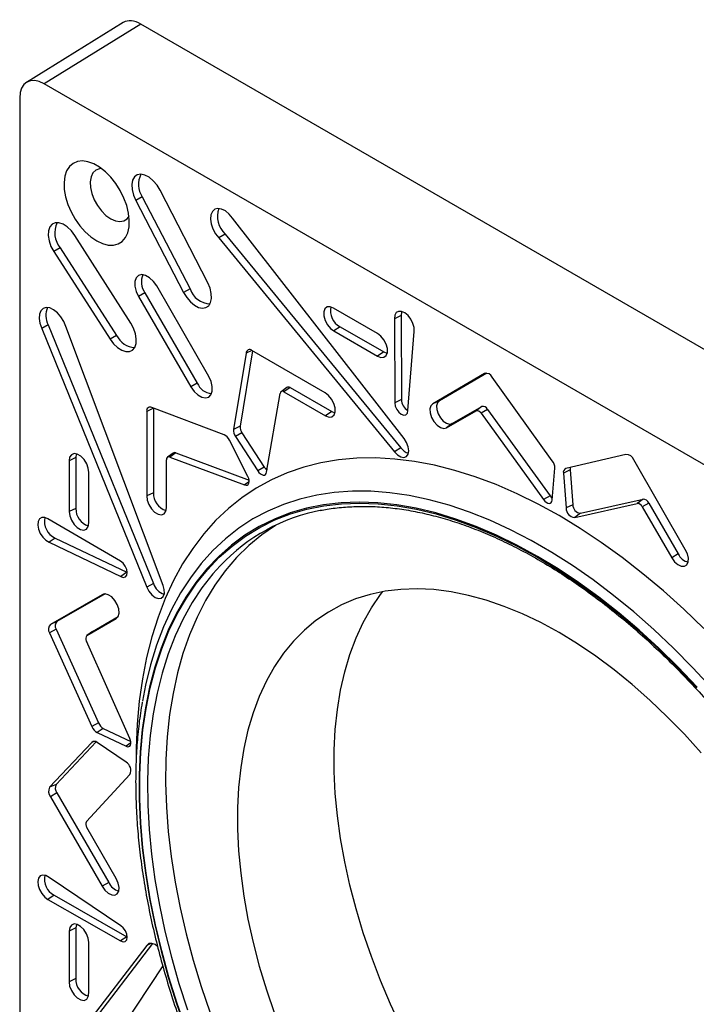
# Model space of a CAD drawing. Header units: inches. Extents: x 0.3 to 33.8, y 0.2 to 21.7.
# Tile 54 of 192: x 2.313 to 2.556, y 20.139 to 20.493. Entities that reach past the tile are written whole.
import ezdxf

# ---------------------------------------------------------------- set-up
doc = ezdxf.new("R2010")
doc.units = ezdxf.units.IN
doc.header["$MEASUREMENT"] = 0

msp = doc.modelspace()

# ---------------------------------------------------------------- linework, layer by layer
at = {"color": 7, "linetype": 'Continuous', "lineweight": 25}
for p, q in [((2.350149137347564, 20.49213438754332), (2.315410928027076, 20.47065528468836)), ((2.356505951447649, 20.49157995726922), (2.321767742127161, 20.47010085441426)), ((2.727739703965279, 20.27727127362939), (2.356505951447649, 20.49157995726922)), ((2.691767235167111, 20.25650469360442), (2.321767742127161, 20.47010085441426)), ((2.312930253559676, 20.4649974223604), (2.312930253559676, 20.03773566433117)), ((2.356973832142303, 20.42957631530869), (2.354617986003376, 20.42823888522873)), ((2.356973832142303, 20.42957631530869), (2.374177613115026, 20.39644239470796)), ((2.380530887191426, 20.39863685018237), (2.363408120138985, 20.43190214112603)), ((2.354617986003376, 20.42823888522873), (2.37182105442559, 20.39510633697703)), ((2.451052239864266, 20.34269659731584), (2.38943224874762, 20.42189915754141)), ((2.352851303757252, 20.3841517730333), (2.332759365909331, 20.41561607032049)), ((2.386793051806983, 20.41617389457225), (2.384497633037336, 20.41474735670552)), ((2.386793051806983, 20.41617389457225), (2.449907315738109, 20.33937652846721)), ((2.384497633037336, 20.41474735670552), (2.447600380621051, 20.3379640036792)), ((2.327527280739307, 20.41120767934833), (2.325192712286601, 20.40983368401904)), ((2.325192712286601, 20.40983368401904), (2.345439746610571, 20.37837258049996)), ((2.327527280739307, 20.41120767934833), (2.347774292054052, 20.37974661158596)), ((2.357953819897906, 20.39507903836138), (2.355607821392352, 20.39372374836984)), ((2.357953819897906, 20.39507903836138), (2.376761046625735, 20.36263614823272)), ((2.380846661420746, 20.36499494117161), (2.362153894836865, 20.39750394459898)), ((2.374177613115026, 20.39644239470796), (2.37182105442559, 20.39510633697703)), ((2.355607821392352, 20.39372374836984), (2.374415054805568, 20.36128084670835)), ((2.441529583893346, 20.38043481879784), (2.425729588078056, 20.3895884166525)), ((2.323215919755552, 20.38359815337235), (2.320845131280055, 20.38229178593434)), ((2.323215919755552, 20.38359815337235), (2.361003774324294, 20.29061753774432)), ((2.449989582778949, 20.38690703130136), (2.447586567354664, 20.38573777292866)), ((2.447586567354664, 20.38573777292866), (2.447699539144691, 20.35552039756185)), ((2.449989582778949, 20.38690703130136), (2.450102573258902, 20.35668465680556)), ((2.320845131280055, 20.38229178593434), (2.358627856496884, 20.28932379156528)), ((2.364451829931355, 20.28994776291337), (2.32950534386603, 20.38299066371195)), ((2.428032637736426, 20.38286039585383), (2.42582733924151, 20.38135897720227)), ((2.42582733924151, 20.38135897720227), (2.441531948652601, 20.37232601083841)), ((2.428032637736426, 20.38286039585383), (2.443742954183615, 20.37382414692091)), ((2.452443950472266, 20.35275262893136), (2.454629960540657, 20.3811760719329)), ((2.347774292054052, 20.37974661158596), (2.345439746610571, 20.37837258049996)), ((2.394286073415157, 20.37342187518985), (2.389778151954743, 20.34600729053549)), ((2.396627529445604, 20.37419221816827), (2.392178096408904, 20.34713332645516)), ((2.396286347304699, 20.37436553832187), (2.394286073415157, 20.37342187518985)), ((2.422682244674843, 20.35907213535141), (2.396401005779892, 20.37432367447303)), ((2.443742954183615, 20.37382414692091), (2.441531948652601, 20.37232601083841)), ((2.479955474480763, 20.36601227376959), (2.461433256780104, 20.35521275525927)), ((2.480814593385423, 20.36618396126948), (2.463777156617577, 20.35625015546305)), ((2.48026107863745, 20.36614765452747), (2.479955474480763, 20.36601227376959)), ((2.376761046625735, 20.36263614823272), (2.374415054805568, 20.36128084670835)), ((2.50431354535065, 20.33474632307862), (2.482749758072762, 20.36474222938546)), ((2.401672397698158, 20.33062643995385), (2.406502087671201, 20.35894000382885)), ((2.408899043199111, 20.36104830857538), (2.40683422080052, 20.35954122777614)), ((2.410099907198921, 20.36098237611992), (2.407890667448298, 20.35948322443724)), ((2.407890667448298, 20.35948322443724), (2.422849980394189, 20.35088929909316)), ((2.410099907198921, 20.36098237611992), (2.425060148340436, 20.35238791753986)), ((2.450102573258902, 20.35668465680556), (2.447699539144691, 20.35552039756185)), ((2.463777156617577, 20.35625015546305), (2.461433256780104, 20.35521275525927)), ((2.360963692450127, 20.35363826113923), (2.358560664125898, 20.35247180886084)), ((2.358560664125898, 20.35247180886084), (2.358629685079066, 20.32208335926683)), ((2.386392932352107, 20.34405240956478), (2.360398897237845, 20.35385286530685)), ((2.360963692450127, 20.35363826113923), (2.361032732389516, 20.32324145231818)), ((2.425060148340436, 20.35238791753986), (2.422849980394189, 20.35088929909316)), ((2.466308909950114, 20.34658865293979), (2.476911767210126, 20.35265224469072)), ((2.468381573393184, 20.34810086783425), (2.478985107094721, 20.35416484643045)), ((2.478985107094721, 20.35416484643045), (2.476911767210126, 20.35265224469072)), ((2.481037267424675, 20.35318805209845), (2.478717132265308, 20.35179292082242)), ((2.478717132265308, 20.35179292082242), (2.501177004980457, 20.32077855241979)), ((2.481037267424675, 20.35318805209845), (2.503498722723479, 20.32217149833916)), ((2.392178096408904, 20.34713332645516), (2.389778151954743, 20.34600729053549)), ((2.392804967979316, 20.34476295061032), (2.390471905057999, 20.34338663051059)), ((2.392804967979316, 20.34476295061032), (2.400805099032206, 20.33246433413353)), ((2.468381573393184, 20.34810086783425), (2.466308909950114, 20.34658865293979)), ((2.394966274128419, 20.32906401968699), (2.388315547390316, 20.34214138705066)), ((2.390471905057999, 20.34338663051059), (2.39847180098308, 20.33108837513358)), ((2.449907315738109, 20.33937652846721), (2.447600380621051, 20.3379640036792)), ((2.333082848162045, 20.33586551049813), (2.330679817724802, 20.33469951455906)), ((2.330679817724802, 20.33469951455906), (2.330707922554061, 20.31643803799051)), ((2.333082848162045, 20.33586551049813), (2.333110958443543, 20.31760049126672)), ((2.365631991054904, 20.31784731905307), (2.365668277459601, 20.33510083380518)), ((2.368087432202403, 20.33748060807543), (2.366022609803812, 20.3359735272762)), ((2.369008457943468, 20.33754708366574), (2.366832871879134, 20.33603200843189)), ((2.366832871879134, 20.33603200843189), (2.393766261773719, 20.32606084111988)), ((2.369008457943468, 20.33754708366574), (2.395389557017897, 20.32778038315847)), ((2.53078521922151, 20.33701194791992), (2.509221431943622, 20.33191306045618)), ((2.552101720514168, 20.30287096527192), (2.533579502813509, 20.33505578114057)), ((2.400805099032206, 20.33246433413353), (2.39847180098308, 20.33108837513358)), ((2.504288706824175, 20.3206157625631), (2.505242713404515, 20.33202785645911)), ((2.510694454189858, 20.33145273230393), (2.508292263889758, 20.33026738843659)), ((2.510694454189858, 20.33145273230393), (2.511648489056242, 20.31893879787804)), ((2.337728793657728, 20.31238224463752), (2.337757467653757, 20.33050079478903)), ((2.395381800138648, 20.327184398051), (2.393766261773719, 20.32606084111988)), ((2.508292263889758, 20.33026738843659), (2.509246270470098, 20.31775382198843)), ((2.361032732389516, 20.32324145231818), (2.358629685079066, 20.32208335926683)), ((2.503498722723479, 20.32217149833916), (2.501177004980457, 20.32077855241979)), ((2.514455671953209, 20.31584618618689), (2.536917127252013, 20.32092929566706)), ((2.536917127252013, 20.32092929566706), (2.534817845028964, 20.31940666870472)), ((2.333110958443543, 20.31760049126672), (2.330707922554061, 20.31643803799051)), ((2.511648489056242, 20.31893879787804), (2.509246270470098, 20.31775382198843)), ((2.512357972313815, 20.31432391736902), (2.534817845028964, 20.31940666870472)), ((2.538969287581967, 20.31953671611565), (2.536623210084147, 20.31818156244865)), ((2.536623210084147, 20.31818156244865), (2.547226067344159, 20.29987617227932)), ((2.538969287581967, 20.31953671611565), (2.549572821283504, 20.30123015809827)), ((2.349198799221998, 20.29863864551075), (2.323087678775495, 20.31384273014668)), ((2.514455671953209, 20.31584618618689), (2.512357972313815, 20.31432391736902)), ((2.325702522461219, 20.30697272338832), (2.323516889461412, 20.30546150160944)), ((2.325702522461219, 20.30697272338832), (2.35142465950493, 20.2946494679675)), ((2.323516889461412, 20.30546150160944), (2.349223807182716, 20.29314553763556)), ((2.549572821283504, 20.30123015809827), (2.547226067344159, 20.29987617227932)), ((2.35142465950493, 20.2946494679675), (2.349223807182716, 20.29314553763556)), ((2.35142465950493, 20.2946494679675), (2.351575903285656, 20.29456911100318)), ((2.361003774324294, 20.29061753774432), (2.358627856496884, 20.28932379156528)), ((2.342599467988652, 20.28658916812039), (2.323987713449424, 20.27594473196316)), ((2.343637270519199, 20.28687961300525), (2.326329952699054, 20.27698121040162)), ((2.343028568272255, 20.28677921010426), (2.342599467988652, 20.28658916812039)), ((2.337078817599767, 20.27190215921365), (2.347630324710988, 20.27805469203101)), ((2.339151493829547, 20.27341437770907), (2.348316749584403, 20.27875859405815)), ((2.347895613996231, 20.27824823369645), (2.347630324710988, 20.27805469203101)), ((2.326057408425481, 20.27420462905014), (2.323690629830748, 20.27288949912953)), ((2.326329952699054, 20.27698121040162), (2.323987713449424, 20.27594473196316)), ((2.326057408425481, 20.27420462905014), (2.341256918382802, 20.24052277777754)), ((2.323690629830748, 20.27288949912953), (2.338886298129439, 20.23921616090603)), ((2.339086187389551, 20.27337165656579), (2.337021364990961, 20.27186457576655)), ((2.339151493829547, 20.27341437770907), (2.337078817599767, 20.27190215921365)), ((2.339086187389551, 20.27337165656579), (2.339151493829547, 20.27341437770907)), ((2.352550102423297, 20.2349501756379), (2.33692043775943, 20.2699088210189)), ((2.341256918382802, 20.24052277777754), (2.338886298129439, 20.23921616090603)), ((2.342967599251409, 20.23856065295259), (2.340775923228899, 20.23705233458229)), ((2.340775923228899, 20.23705233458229), (2.351135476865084, 20.2321735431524)), ((2.342967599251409, 20.23856065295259), (2.35288267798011, 20.23389118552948)), ((2.338886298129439, 20.2335487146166), (2.323690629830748, 20.21741992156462)), ((2.340432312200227, 20.23373234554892), (2.326057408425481, 20.21847471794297)), ((2.339599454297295, 20.23386725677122), (2.338886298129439, 20.2335487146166)), ((2.351135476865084, 20.22644873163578), (2.340775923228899, 20.23353082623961)), ((2.352924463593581, 20.23340444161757), (2.351135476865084, 20.2321735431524)), ((2.33692043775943, 20.2051257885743), (2.352550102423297, 20.22203880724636)), ((2.326057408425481, 20.21847471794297), (2.323690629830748, 20.21741992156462)), ((2.326329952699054, 20.21538346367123), (2.323987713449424, 20.21402168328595)), ((2.323987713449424, 20.21402168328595), (2.342599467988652, 20.18188857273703)), ((2.326329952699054, 20.21538346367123), (2.344948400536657, 20.18323879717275)), ((2.347630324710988, 20.18461454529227), (2.337078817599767, 20.20294958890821)), ((2.349223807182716, 20.16768390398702), (2.323516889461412, 20.18504851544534)), ((2.344948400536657, 20.18323879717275), (2.342599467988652, 20.18188857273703)), ((2.325292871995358, 20.17866431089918), (2.323087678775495, 20.17716284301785)), ((2.325292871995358, 20.17866431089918), (2.351408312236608, 20.16371866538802)), ((2.323087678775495, 20.17716284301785), (2.349198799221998, 20.16221966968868)), ((2.330707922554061, 20.1657693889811), (2.330679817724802, 20.14754036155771)), ((2.333110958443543, 20.16693500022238), (2.330707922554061, 20.1657693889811)), ((2.333110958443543, 20.16693500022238), (2.333082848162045, 20.14870243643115)), ((2.360677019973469, 20.16128684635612), (2.323215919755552, 20.11236190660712)), ((2.337757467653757, 20.14356740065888), (2.337728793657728, 20.16171905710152)), ((2.351408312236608, 20.16371866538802), (2.349198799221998, 20.16221966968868)), ((2.351408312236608, 20.16371866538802), (2.351575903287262, 20.16362889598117)), ((2.360050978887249, 20.16128625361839), (2.358627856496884, 20.16064796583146)), ((2.358627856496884, 20.16064796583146), (2.320845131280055, 20.11130297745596)), ((2.32950534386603, 20.10060523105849), (2.364451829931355, 20.15329977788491)), ((2.333082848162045, 20.14870243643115), (2.330679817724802, 20.14754036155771))]:
    msp.add_line(p, q, dxfattribs=at)
at = {"color": 7, "linetype": 'Continuous', "lineweight": 25, "flags": 128}
for points in [[(2.340597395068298, 20.41372715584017), (2.342693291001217, 20.41273504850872), (2.344721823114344, 20.41221048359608), (2.34661779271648, 20.41217032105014), (2.348320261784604, 20.41261585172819), (2.349774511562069, 20.41353275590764), (2.350933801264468, 20.41489156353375), (2.3517608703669, 20.41664860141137), (2.352229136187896, 20.41874739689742), (2.352323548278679, 20.42112049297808), (2.35204107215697, 20.42369161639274), (2.351390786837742, 20.42637812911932), (2.350393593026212, 20.42909368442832), (2.349081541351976, 20.43175100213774), (2.347496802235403, 20.43426467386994), (2.345690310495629, 20.43655390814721), (2.343720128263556, 20.43854512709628), (2.341649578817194, 20.44017433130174), (2.339545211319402, 20.44138915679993), (2.337474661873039, 20.44215055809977), (2.335504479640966, 20.44243406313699), (2.333697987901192, 20.44223055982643), (2.33211324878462, 20.44154658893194), (2.330801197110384, 20.44040413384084), (2.329804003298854, 20.43883991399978), (2.329153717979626, 20.43690420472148), (2.328871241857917, 20.43465922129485), (2.3289656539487, 20.43217711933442), (2.329433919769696, 20.42953767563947), (2.330260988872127, 20.42682572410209), (2.331420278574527, 20.42412842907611), (2.332874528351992, 20.42153248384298), (2.334576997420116, 20.41912132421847), (2.336472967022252, 20.4169724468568), (2.338501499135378, 20.41515491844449), (2.340597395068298, 20.41372715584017)], [(2.342316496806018, 20.43969773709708), (2.341571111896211, 20.4396313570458), (2.340260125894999, 20.43911787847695), (2.339238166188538, 20.43812266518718), (2.338560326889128, 20.43669936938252), (2.338263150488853, 20.43492472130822), (2.338362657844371, 20.43289439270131), (2.338853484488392, 20.43071783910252), (2.339709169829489, 20.42851239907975), (2.340883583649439, 20.42639696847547), (2.342313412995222, 20.42448559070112), (2.34392157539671, 20.42288130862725), (2.345621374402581, 20.42167060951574)], [(2.363408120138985, 20.43190214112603), (2.362281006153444, 20.43373418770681), (2.360926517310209, 20.4353181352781), (2.359437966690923, 20.4365448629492), (2.357917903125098, 20.43732985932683), (2.356471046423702, 20.43761904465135), (2.355197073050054, 20.43739249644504), (2.354183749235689, 20.4366658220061), (2.353500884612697, 20.43548908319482), (2.353195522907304, 20.43394334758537), (2.353288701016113, 20.43213510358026), (2.353773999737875, 20.4301889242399), (2.354617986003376, 20.42823888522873)], [(2.345621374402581, 20.42167060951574), (2.347321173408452, 20.42091876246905), (2.348929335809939, 20.42066629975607), (2.350359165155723, 20.42092683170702), (2.351533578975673, 20.42168631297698), (2.352209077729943, 20.4225614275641)], [(2.38943224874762, 20.42189915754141), (2.388196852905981, 20.42336129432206), (2.386830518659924, 20.42447666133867), (2.385439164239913, 20.42515879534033), (2.38413064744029, 20.4253548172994), (2.383006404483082, 20.42504953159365), (2.382153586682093, 20.42426660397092), (2.381638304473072, 20.42306672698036), (2.381500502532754, 20.42154291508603), (2.381750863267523, 20.41981329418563), (2.382369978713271, 20.41801194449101), (2.383309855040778, 20.4162785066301), (2.384497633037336, 20.41474735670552)], [(2.332759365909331, 20.41561607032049), (2.331492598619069, 20.41732196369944), (2.330049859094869, 20.41871524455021), (2.328530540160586, 20.41969992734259), (2.327039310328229, 20.4202081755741), (2.32567890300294, 20.42020497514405), (2.324543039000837, 20.41969054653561), (2.32370996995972, 20.41870032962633), (2.323237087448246, 20.41730254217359), (2.323156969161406, 20.41559348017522), (2.323475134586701, 20.41369088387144), (2.324169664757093, 20.41172582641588), (2.325192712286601, 20.40983368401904)], [(2.362153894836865, 20.39750394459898), (2.360982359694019, 20.39916875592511), (2.359603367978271, 20.40048594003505), (2.358152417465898, 20.40132607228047), (2.356772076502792, 20.40160660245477), (2.355597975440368, 20.40129996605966), (2.354745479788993, 20.40043629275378), (2.354298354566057, 20.39910044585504), (2.354300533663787, 20.39742368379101), (2.354751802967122, 20.39557076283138), (2.355607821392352, 20.39372374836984)], [(2.37182105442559, 20.39510633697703), (2.372929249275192, 20.39331683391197), (2.374257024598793, 20.3917701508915), (2.375714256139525, 20.39057127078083), (2.377202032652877, 20.38980156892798), (2.378619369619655, 20.38951328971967), (2.379870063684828, 20.38972600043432), (2.380869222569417, 20.39042526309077), (2.381549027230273, 20.3915636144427), (2.381863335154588, 20.39306378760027), (2.381790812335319, 20.394823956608), (2.381336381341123, 20.39672464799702), (2.380530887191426, 20.39863685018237)], [(2.32950534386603, 20.38299066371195), (2.3287731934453, 20.38478492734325), (2.327741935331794, 20.38646559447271), (2.32649151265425, 20.38790237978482), (2.325118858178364, 20.38898390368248), (2.323730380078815, 20.38962632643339), (2.322433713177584, 20.38977984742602), (2.321329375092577, 20.38943256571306), (2.320502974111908, 20.38861140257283), (2.320018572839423, 20.38738001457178), (2.319913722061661, 20.3858338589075), (2.320196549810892, 20.38409279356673), (2.320845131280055, 20.38229178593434)], [(2.425729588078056, 20.3895884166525), (2.424493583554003, 20.3900683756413), (2.423405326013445, 20.38998073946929), (2.422600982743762, 20.38933647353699), (2.422181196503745, 20.38821619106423), (2.422198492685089, 20.38676006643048), (2.422650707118, 20.38515029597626), (2.42348125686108, 20.38358830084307), (2.42458622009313, 20.38226952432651), (2.42582733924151, 20.38135897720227)], [(2.454629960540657, 20.3811760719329), (2.454625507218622, 20.38254314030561), (2.454233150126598, 20.38405673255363), (2.453496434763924, 20.38554886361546), (2.452497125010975, 20.38685393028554), (2.451346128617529, 20.38782709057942), (2.450171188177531, 20.38836033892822), (2.449102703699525, 20.38839449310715), (2.448259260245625, 20.38792576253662), (2.447734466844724, 20.38700616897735), (2.447586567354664, 20.38573777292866)], [(2.450215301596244, 20.38834882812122), (2.450166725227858, 20.3882234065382), (2.449989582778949, 20.38690703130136)], [(2.345439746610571, 20.37837258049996), (2.346692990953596, 20.37671894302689), (2.348111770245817, 20.37537513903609), (2.349599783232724, 20.37443238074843), (2.351056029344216, 20.37395465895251), (2.352381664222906, 20.37397439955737), (2.353486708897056, 20.37449026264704), (2.354296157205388, 20.37546723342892), (2.354755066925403, 20.37683899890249), (2.354832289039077, 20.37851244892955), (2.354522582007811, 20.38037399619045), (2.353846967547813, 20.38229728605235), (2.352851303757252, 20.3841517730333)], [(2.441531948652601, 20.37232601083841), (2.44274707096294, 20.37185275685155), (2.443819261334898, 20.37193239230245), (2.444616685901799, 20.37255512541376), (2.445041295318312, 20.37364438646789), (2.445040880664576, 20.37506624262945), (2.444615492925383, 20.37664586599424), (2.443817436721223, 20.37818902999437), (2.442744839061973, 20.37950599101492), (2.441529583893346, 20.38043481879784)], [(2.443742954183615, 20.37382414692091), (2.444891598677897, 20.37337620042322), (2.444981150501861, 20.37336242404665)], [(2.374415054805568, 20.36128084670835), (2.375566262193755, 20.35965608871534), (2.376917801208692, 20.35837250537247), (2.378337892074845, 20.35755525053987), (2.3796880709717, 20.35728400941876), (2.380836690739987, 20.35758522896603), (2.381671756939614, 20.35842953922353), (2.382111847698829, 20.35973461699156), (2.382114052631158, 20.36137321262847), (2.381678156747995, 20.36318555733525), (2.380846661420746, 20.36499494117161)], [(2.422849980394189, 20.35088929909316), (2.424072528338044, 20.35042723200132), (2.42514489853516, 20.350528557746), (2.42593264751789, 20.35118057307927), (2.426337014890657, 20.35230153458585), (2.426307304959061, 20.35375090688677), (2.425847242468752, 20.35534698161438), (2.425014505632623, 20.35688965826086), (2.423913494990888, 20.35818553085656), (2.422682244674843, 20.35907213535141)], [(2.447699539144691, 20.35552039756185), (2.447877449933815, 20.35437089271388), (2.448388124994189, 20.35318713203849), (2.44915412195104, 20.3521486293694), (2.450059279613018, 20.35141287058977), (2.450966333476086, 20.35109143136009), (2.451737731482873, 20.35123305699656), (2.452256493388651, 20.35181627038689), (2.452443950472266, 20.35275262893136)], [(2.463777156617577, 20.35625015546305), (2.463072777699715, 20.35558248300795), (2.462734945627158, 20.35448772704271), (2.462805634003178, 20.35310190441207), (2.46327606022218, 20.35159719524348), (2.464087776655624, 20.3501605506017), (2.465139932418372, 20.34897046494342), (2.466301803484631, 20.34817479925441), (2.467429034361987, 20.34787241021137), (2.468381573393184, 20.34810086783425)], [(2.425060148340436, 20.35238791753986), (2.426215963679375, 20.35195084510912), (2.426265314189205, 20.35194359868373)], [(2.461433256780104, 20.35521275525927), (2.460689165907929, 20.35450484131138), (2.460332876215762, 20.35334565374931), (2.46040861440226, 20.35187908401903), (2.460906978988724, 20.35028717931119), (2.461766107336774, 20.34876754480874), (2.462879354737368, 20.34750881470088), (2.464108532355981, 20.34666723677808), (2.465301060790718, 20.34634727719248), (2.466308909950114, 20.34658865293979)], [(2.447600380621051, 20.3379640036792), (2.448704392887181, 20.33683011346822), (2.449888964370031, 20.33611942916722), (2.451008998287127, 20.3359190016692), (2.451927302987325, 20.33625338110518), (2.45253139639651, 20.33708160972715), (2.452747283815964, 20.338302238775), (2.452548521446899, 20.33976575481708), (2.451959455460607, 20.34129289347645), (2.451052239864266, 20.34269659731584)], [(2.337757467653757, 20.33050079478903), (2.337589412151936, 20.33203100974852), (2.336999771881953, 20.33364737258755), (2.336062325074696, 20.33514763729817), (2.334894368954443, 20.33634408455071), (2.333642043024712, 20.3370870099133), (2.332462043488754, 20.33728345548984), (2.331502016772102, 20.3369088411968), (2.330882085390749, 20.3360100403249), (2.330679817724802, 20.33469951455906)], [(2.33330965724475, 20.33719627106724), (2.333273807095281, 20.33710535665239), (2.333082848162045, 20.33586551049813)], [(2.55876411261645, 20.27441861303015), (2.551578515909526, 20.28135463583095), (2.544281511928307, 20.28793790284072), (2.53689124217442, 20.29415204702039), (2.5294260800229, 20.29998161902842), (2.521904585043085, 20.30541212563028), (2.514345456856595, 20.31043006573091), (2.506767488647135, 20.31502296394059), (2.499189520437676, 20.31917940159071), (2.491630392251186, 20.32288904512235), (2.48410889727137, 20.32614267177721), (2.47664373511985, 20.32893219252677), (2.469253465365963, 20.33125067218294), (2.461956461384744, 20.33309234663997), (2.45477086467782, 20.33445263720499), (2.447714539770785, 20.33532816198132), (2.440805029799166, 20.33571674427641), (2.43405951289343, 20.33561741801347), (2.427494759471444, 20.33503043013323), (2.42112709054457, 20.33395723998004), (2.414972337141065, 20.33240051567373), (2.409045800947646, 20.33036412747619), (2.403362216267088, 20.32785313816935), (2.397935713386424, 20.32487379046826), (2.392779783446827, 20.32143349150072), (2.387907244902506, 20.31754079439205), (2.383330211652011, 20.31320537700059), (2.37906006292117, 20.30843801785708), (2.37510741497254, 20.3032505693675), (2.37148209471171, 20.29765592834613), (2.368193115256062, 20.29166800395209), (2.365248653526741, 20.28530168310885), (2.362656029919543, 20.27857279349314), (2.360421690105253, 20.27149806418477), (2.358551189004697, 20.26409508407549), (2.357049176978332, 20.2563822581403), (2.355919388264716, 20.24837876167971), (2.355164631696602, 20.24010449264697), (2.35478678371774, 20.23158002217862), (2.354739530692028, 20.2272305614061)], [(2.39847180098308, 20.33108837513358), (2.398908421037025, 20.33051766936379), (2.399401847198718, 20.33005650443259), (2.399918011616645, 20.32973672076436), (2.400421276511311, 20.32958039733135), (2.400876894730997, 20.3295983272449), (2.401253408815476, 20.32978927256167), (2.401524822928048, 20.33014004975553), (2.401672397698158, 20.33062643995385)], [(2.393766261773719, 20.32606084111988), (2.394261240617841, 20.32594550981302), (2.394700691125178, 20.32600523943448), (2.395054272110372, 20.32623590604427), (2.395297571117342, 20.32662158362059), (2.395413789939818, 20.32713564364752), (2.395394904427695, 20.32774259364), (2.395242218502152, 20.32840052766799), (2.394966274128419, 20.32906401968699)], [(2.561682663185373, 20.25301580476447), (2.554855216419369, 20.26037134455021), (2.547885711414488, 20.26740187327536), (2.54079233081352, 20.27408904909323), (2.533593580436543, 20.28041542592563), (2.526308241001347, 20.28636449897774), (2.51895531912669, 20.29192074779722), (2.511553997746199, 20.29706967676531), (2.504123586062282, 20.30179785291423), (2.49668346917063, 20.30609294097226), (2.489253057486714, 20.30994373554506), (2.481851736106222, 20.31334019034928), (2.474498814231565, 20.31627344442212), (2.467213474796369, 20.31873584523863), (2.460014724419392, 20.32072096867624), (2.452921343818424, 20.32222363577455), (2.445951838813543, 20.32323992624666), (2.439124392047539, 20.32376718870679), (2.432456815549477, 20.32380404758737), (2.425966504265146, 20.32335040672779), (2.419670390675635, 20.32240744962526), (2.413584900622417, 20.32097763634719), (2.407725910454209, 20.31906469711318), (2.40210870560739, 20.31667362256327), (2.396747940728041, 20.31381065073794), (2.391657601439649, 20.31048325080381), (2.38685096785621, 20.30670010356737), (2.382340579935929, 20.30247107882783), (2.3781382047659, 20.29780720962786), (2.374254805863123, 20.29272066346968), (2.370700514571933, 20.28722471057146), (2.367484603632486, 20.28133368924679), (2.364615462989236, 20.27506296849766), (2.362100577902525, 20.26842890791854), (2.359946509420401, 20.26144881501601), (2.358158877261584, 20.25414090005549), (2.357048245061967, 20.24837928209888)], [(2.358629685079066, 20.32208335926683), (2.358781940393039, 20.32057366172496), (2.359353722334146, 20.31897217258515), (2.360273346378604, 20.31747967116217), (2.361425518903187, 20.31628327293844), (2.362665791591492, 20.31553297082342), (2.363838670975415, 20.31532283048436), (2.364797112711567, 20.31567919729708), (2.365420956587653, 20.31655739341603), (2.365631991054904, 20.31784731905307)], [(2.501177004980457, 20.32077855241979), (2.501631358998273, 20.32023258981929), (2.502134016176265, 20.31980520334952), (2.502650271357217, 20.3195259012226), (2.503144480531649, 20.31941396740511), (2.503582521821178, 20.31947713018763), (2.503934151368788, 20.31971102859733), (2.504175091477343, 20.32009951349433), (2.504288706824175, 20.3206157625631)], [(2.503498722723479, 20.32217149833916), (2.503908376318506, 20.32167865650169), (2.50434620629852, 20.3213035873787)], [(2.330707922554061, 20.31643803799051), (2.330904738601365, 20.31492108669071), (2.331508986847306, 20.31333366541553), (2.332446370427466, 20.31187095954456), (2.333601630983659, 20.31071281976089), (2.334832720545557, 20.3100016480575), (2.335988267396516, 20.30982488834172), (2.336926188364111, 20.31020427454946), (2.337531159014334, 20.31109315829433), (2.337728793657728, 20.31238224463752)], [(2.556340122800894, 20.25340794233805), (2.549508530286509, 20.26056007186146), (2.542542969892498, 20.26737917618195), (2.535461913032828, 20.27384717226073), (2.528284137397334, 20.27994690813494), (2.521028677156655, 20.2856622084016), (2.513714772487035, 20.29097791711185), (2.506361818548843, 20.29587993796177), (2.498989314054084, 20.30035527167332), (2.491616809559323, 20.30439205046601), (2.484263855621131, 20.30797956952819), (2.476949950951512, 20.31110831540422), (2.469694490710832, 20.31376999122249), (2.462516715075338, 20.31595753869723), (2.455435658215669, 20.31766515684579), (2.448470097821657, 20.3188883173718), (2.441638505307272, 20.31962377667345), (2.434958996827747, 20.31986958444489), (2.428449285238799, 20.31962508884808), (2.422126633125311, 20.3188909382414), (2.416007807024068, 20.31766907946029), (2.410109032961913, 20.31596275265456), (2.404445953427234, 20.31377648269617), (2.399033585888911, 20.31111606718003), (2.393886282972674, 20.30798856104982), (2.389017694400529, 20.30440225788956), (2.384440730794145, 20.30036666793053), (2.380167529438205, 20.29589249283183), (2.376209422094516, 20.29099159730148), (2.372576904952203, 20.28567697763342), (2.369279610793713, 20.27996272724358), (2.366326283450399, 20.27386399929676), (2.363724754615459, 20.26739696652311), (2.361481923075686, 20.26057877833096), (2.35960373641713, 20.25342751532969), (2.35809517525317, 20.24596214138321), (2.356960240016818, 20.23820245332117), (2.356201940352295, 20.23016902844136), (2.355822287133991, 20.22188316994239), (2.355822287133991, 20.21336685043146), (2.356201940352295, 20.20464265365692), (2.356960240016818, 20.1957337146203), (2.358095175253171, 20.18666365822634), (2.359603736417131, 20.17745653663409), (2.361481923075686, 20.16813676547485), (2.36372475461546, 20.15872905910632), (2.3663262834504, 20.14925836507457), (2.369279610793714, 20.13974979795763), (2.372576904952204, 20.13022857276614)], [(2.372813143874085, 20.13023744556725), (2.369522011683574, 20.13974087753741), (2.366574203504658, 20.14923167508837), (2.363977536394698, 20.15868467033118), (2.361738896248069, 20.16807479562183), (2.359864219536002, 20.17737715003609), (2.358358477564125, 20.18656706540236), (2.357225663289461, 20.19562017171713), (2.356468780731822, 20.20451246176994), (2.356089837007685, 20.21322035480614), (2.356089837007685, 20.2217207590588), (2.356468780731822, 20.22999113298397), (2.357225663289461, 20.23800954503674), (2.358358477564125, 20.24575473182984), (2.359864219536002, 20.25320615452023), (2.361738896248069, 20.26034405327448), (2.363977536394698, 20.26714949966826), (2.366574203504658, 20.27360444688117), (2.369522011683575, 20.27969177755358), (2.372813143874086, 20.28539534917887), (2.376438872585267, 20.29070003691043), (2.380389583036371, 20.29559177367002), (2.384654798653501, 20.30005758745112), (2.389223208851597, 20.30408563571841), (2.394082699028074, 20.30766523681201), (2.399220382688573, 20.31078689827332), (2.404622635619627, 20.31344234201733), (2.410275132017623, 20.31562452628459), (2.416162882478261, 20.31732766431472), (2.42227027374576, 20.31854723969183), (2.428581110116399, 20.31928001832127), (2.435078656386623, 20.31952405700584), (2.441745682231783, 20.31927870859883), (2.448564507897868, 20.3185446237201), (2.455517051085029, 20.31732374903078), (2.462584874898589, 20.31561932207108), (2.469749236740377, 20.31343586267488), (2.476991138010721, 20.31077916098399), (2.484291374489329, 20.30765626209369), (2.491630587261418, 20.30407544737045), (2.498989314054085, 20.30004621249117), (2.506348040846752, 20.29557924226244), (2.513687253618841, 20.29068638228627), (2.520987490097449, 20.28538060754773), (2.528229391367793, 20.27967598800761), (2.53539375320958, 20.27358765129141), (2.542461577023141, 20.26713174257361), (2.549414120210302, 20.26032538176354), (2.556232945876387, 20.2531866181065)], [(2.323087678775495, 20.31384273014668), (2.321915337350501, 20.31434871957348), (2.320856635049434, 20.3143538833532), (2.320029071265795, 20.31385764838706), (2.319524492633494, 20.3129150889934), (2.319398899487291, 20.3116308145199), (2.319666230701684, 20.31014735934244), (2.320296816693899, 20.30862936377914), (2.321220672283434, 20.30724530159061), (2.322335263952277, 20.30614878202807), (2.323516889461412, 20.30546150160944)], [(2.404835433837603, 20.31151209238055), (2.399888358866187, 20.30811080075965), (2.395225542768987, 20.3042524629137), (2.39086342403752, 20.29994989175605), (2.386813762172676, 20.29521468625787), (2.38308747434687, 20.29005961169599), (2.379694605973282, 20.28449856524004), (2.376644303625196, 20.27854653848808), (2.373944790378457, 20.27221957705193), (2.37160334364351, 20.26553473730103), (2.36962627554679, 20.25851004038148), (2.368018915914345, 20.25116442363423), (2.366785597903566, 20.24351768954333), (2.365929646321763, 20.23559045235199), (2.36545336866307, 20.22740408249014), (2.365358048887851, 20.2189806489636), (2.365643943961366, 20.21034285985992), (2.366310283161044, 20.20151400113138), (2.367355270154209, 20.19251787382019), (2.368776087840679, 20.18337872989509), (2.370568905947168, 20.17412120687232), (2.372728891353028, 20.16477026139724), (2.375250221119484, 20.15535110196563), (2.378126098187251, 20.14588912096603), (2.381348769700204, 20.13640982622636)], [(2.547226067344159, 20.29987617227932), (2.548233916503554, 20.2984711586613), (2.549426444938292, 20.29741425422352), (2.550655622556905, 20.29683665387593), (2.551768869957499, 20.29681005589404), (2.552627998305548, 20.29733776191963), (2.553126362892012, 20.29835426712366), (2.55320210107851, 20.29973339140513), (2.552845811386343, 20.30130394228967), (2.552101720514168, 20.30287096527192)], [(2.349223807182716, 20.29314553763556), (2.350128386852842, 20.29283980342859), (2.350892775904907, 20.29299757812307), (2.351401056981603, 20.29359493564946), (2.35157615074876, 20.29454128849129), (2.35139150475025, 20.29569312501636), (2.350875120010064, 20.29687577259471), (2.350105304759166, 20.29790988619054), (2.349198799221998, 20.29863864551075)], [(2.384992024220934, 20.29703433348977), (2.382317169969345, 20.29407223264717), (2.378424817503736, 20.28912152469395), (2.374861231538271, 20.28375743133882), (2.371636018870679, 20.27799441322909), (2.368757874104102, 20.2718480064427), (2.366234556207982, 20.26533478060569), (2.364072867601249, 20.25847229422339), (2.362278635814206, 20.2512790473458), (2.360856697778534, 20.24377443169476), (2.359810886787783, 20.23597867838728), (2.359144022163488, 20.22791280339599), (2.358857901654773, 20.21959855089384), (2.358953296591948, 20.21105833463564), (2.359429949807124, 20.20231517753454), (2.360286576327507, 20.1933926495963), (2.361520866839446, 20.18431480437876), (2.363129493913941, 20.1751061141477), (2.365108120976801, 20.1657914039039), (2.36745141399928, 20.15639578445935), (2.37015305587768, 20.14694458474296), (2.373205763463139, 20.13746328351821)], [(2.358627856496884, 20.28932379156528), (2.359389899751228, 20.28783625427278), (2.36041788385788, 20.28656258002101), (2.361585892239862, 20.28565877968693), (2.362750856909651, 20.28523555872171), (2.363770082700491, 20.2853447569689), (2.364518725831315, 20.28597299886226), (2.364905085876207, 20.28704333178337), (2.36488183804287, 20.28842465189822), (2.364451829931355, 20.28994776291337)], [(2.557777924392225, 20.22982565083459), (2.551771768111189, 20.23646035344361), (2.545618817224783, 20.24277868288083), (2.539339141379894, 20.24876003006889), (2.532953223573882, 20.25438488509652), (2.526481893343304, 20.25963490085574), (2.519946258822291, 20.26449295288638), (2.513367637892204, 20.26894319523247), (2.506767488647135, 20.27297111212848), (2.500167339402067, 20.27656356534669), (2.49358871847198, 20.27970883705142), (2.487053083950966, 20.2823966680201), (2.480581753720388, 20.2846182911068), (2.474195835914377, 20.28636645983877), (2.467916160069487, 20.28763547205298), (2.461763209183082, 20.28842118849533), (2.455757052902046, 20.28872104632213), (2.449917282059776, 20.28853406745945), (2.444262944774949, 20.28786086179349), (2.438812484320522, 20.28670362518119), (2.433583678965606, 20.28506613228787), (2.428593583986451, 20.28295372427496), (2.423858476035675, 20.28037329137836), (2.419393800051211, 20.27733325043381), (2.415214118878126, 20.27384351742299), (2.411333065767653, 20.26991547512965), (2.407763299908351, 20.26556193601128), (2.40451646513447, 20.2607971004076), (2.401603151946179, 20.25563651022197), (2.399032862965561, 20.25009699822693), (2.396813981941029, 20.24419663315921), (2.394953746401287, 20.23795466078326), (2.39345822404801, 20.23139144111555), (2.392332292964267, 20.22452838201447), (2.391579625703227, 20.21738786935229), (2.391202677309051, 20.20999319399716), (2.391202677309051, 20.20236847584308), (2.391579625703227, 20.19453858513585), (2.392332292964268, 20.1865290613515), (2.39345822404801, 20.17836602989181), (2.394953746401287, 20.17007611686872), (2.39681398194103, 20.16168636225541), (2.399032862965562, 20.1532241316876), (2.40160315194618, 20.14471702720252), (2.404516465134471, 20.13619279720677)], [(2.347630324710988, 20.27805469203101), (2.348343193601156, 20.27880698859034), (2.348662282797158, 20.27999987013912), (2.348547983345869, 20.28148526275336), (2.348014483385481, 20.28307878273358), (2.347128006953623, 20.28458262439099), (2.34599859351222, 20.28581011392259), (2.344766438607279, 20.2866088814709), (2.343584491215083, 20.28687977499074), (2.342599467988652, 20.28658916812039)], [(2.450080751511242, 20.13105228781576), (2.446178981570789, 20.13950618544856), (2.442590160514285, 20.14802652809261), (2.43932599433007, 20.1565855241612), (2.436397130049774, 20.16515525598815), (2.433813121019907, 20.17370777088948), (2.431582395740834, 20.18221517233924), (2.429712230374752, 20.19064971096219), (2.428208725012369, 20.19898387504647), (2.427076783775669, 20.20719048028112), (2.426320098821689, 20.21524275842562), (2.425941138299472, 20.22311444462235), (2.425941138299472, 20.23077986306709), (2.42632009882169, 20.23821401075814), (2.427076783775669, 20.24539263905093), (2.428208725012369, 20.25229233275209), (2.429712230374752, 20.25889058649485), (2.431582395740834, 20.26516587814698), (2.433813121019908, 20.27109773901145), (2.436397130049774, 20.27666682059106), (2.43932599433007, 20.28185495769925), (2.442590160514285, 20.28664522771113), (2.443406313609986, 20.287713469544)], [(2.351135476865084, 20.2321735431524), (2.351639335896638, 20.23201387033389), (2.35209620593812, 20.23202835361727), (2.352474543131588, 20.23221599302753), (2.352748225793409, 20.23256383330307), (2.352898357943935, 20.23304785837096), (2.352914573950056, 20.23363464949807), (2.352795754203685, 20.23428369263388), (2.352550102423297, 20.2349501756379)], [(2.323516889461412, 20.18504851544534), (2.322335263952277, 20.18572551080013), (2.321220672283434, 20.18591587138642), (2.320296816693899, 20.18559847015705), (2.319666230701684, 20.18480853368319), (2.31939889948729, 20.18363373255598), (2.319524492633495, 20.18220445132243), (2.320029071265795, 20.18067931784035), (2.320856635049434, 20.17922759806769), (2.321915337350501, 20.17801041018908), (2.323087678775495, 20.17716284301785)], [(2.342599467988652, 20.18188857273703), (2.343584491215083, 20.18046068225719), (2.344766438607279, 20.17936692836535), (2.34599859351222, 20.17874308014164), (2.347128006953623, 20.17866657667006), (2.348014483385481, 20.17914691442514), (2.348547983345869, 20.1801244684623), (2.348662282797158, 20.1814778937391), (2.348343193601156, 20.18303918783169), (2.347630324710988, 20.18461454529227)], [(2.337728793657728, 20.16171905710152), (2.337531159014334, 20.16323632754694), (2.336926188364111, 20.1648236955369), (2.335988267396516, 20.16628598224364), (2.334832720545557, 20.16744338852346), (2.333601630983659, 20.16815360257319), (2.332446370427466, 20.16832929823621), (2.331508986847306, 20.16794887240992), (2.330904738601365, 20.16705910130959), (2.330707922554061, 20.1657693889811)], [(2.333330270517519, 20.1682414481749), (2.333296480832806, 20.16815446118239), (2.333110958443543, 20.16693500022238)], [(2.349198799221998, 20.16221966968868), (2.350105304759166, 20.1619017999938), (2.350875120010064, 20.16204710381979), (2.35139150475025, 20.1626335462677), (2.35157615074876, 20.16357219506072), (2.351401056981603, 20.16472070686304), (2.350892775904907, 20.16590491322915), (2.350128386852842, 20.16694523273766), (2.349223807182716, 20.16768390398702)], [(2.362507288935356, 20.16021007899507), (2.361585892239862, 20.16089770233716), (2.36041788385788, 20.16134245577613), (2.359389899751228, 20.16125566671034), (2.358627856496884, 20.16064796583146)], [(2.330679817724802, 20.14754036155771), (2.330882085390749, 20.14599630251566), (2.331502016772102, 20.14438174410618), (2.332462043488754, 20.14289870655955), (2.333642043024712, 20.14173275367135), (2.334894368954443, 20.1410297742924), (2.336062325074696, 20.140877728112), (2.336999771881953, 20.14129563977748), (2.337589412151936, 20.14223121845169), (2.337757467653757, 20.14356740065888)]]:
    msp.add_lwpolyline(points, dxfattribs=at)
at = {"color": 7, "linetype": 'Continuous', "lineweight": 25}
for centre, radius, start, end in [((2.363575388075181, 20.43403193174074), 0.007964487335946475, 153.2302260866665, 214.0167632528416), ((2.392079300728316, 20.42233589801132), 0.008118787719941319, 158.2357650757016, 229.3744236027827), ((2.333782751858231, 20.41656920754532), 0.008238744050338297, 153.3040034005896, 220.5996884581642), ((2.363198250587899, 20.39900880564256), 0.00655340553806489, 156.8636520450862, 216.8450276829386), ((2.381666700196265, 20.39896932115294), 0.007903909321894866, 198.6451399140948, 267.5288229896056), ((2.328823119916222, 20.38693857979), 0.006526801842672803, 154.2141792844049, 210.7838957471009), ((2.430991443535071, 20.38853487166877), 0.006399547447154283, 166.6834810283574, 242.4613990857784), ((2.354421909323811, 20.38275957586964), 0.007298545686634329, 204.381922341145, 268.9912134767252), ((2.395552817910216, 20.3733819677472), 0.001267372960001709, 47.99088447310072, 178.1955540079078), ((2.480653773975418, 20.36383969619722), 0.002282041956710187, 23.29676763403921, 107.8181954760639), ((2.382472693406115, 20.36493802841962), 0.006158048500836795, 201.9501815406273, 264.3067377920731), ((2.407340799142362, 20.35884244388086), 0.0008443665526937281, 49.3663592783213, 173.3651021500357), ((2.40944831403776, 20.36008351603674), 0.001110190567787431, 54.06124745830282, 119.6535072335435), ((2.454621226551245, 20.35677862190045), 0.004519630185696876, 181.1912902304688, 241.2708085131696), ((2.359800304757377, 20.35273570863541), 0.001267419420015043, 61.81679970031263, 192.0179538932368), ((2.477284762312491, 20.35110975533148), 0.001586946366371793, 25.4986987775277, 103.5939519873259), ((2.479409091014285, 20.35241149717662), 0.001803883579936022, 25.49869877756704, 103.5939519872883), ((2.393621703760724, 20.34562261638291), 0.003862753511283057, 174.2846990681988, 215.3702622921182), ((2.395650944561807, 20.34678367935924), 0.003490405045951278, 174.2508219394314, 215.3758945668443), ((2.384804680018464, 20.34053187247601), 0.003862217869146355, 24.62851451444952, 65.7179974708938), ((2.368608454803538, 20.33667547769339), 0.000959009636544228, 65.34835222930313, 122.9080460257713), ((2.453730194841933, 20.34194830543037), 0.004607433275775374, 213.9300236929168, 256.4788657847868), ((2.366498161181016, 20.33525677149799), 0.0008444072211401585, 66.64759374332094, 190.6419631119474), ((2.501062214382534, 20.33211699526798), 0.004181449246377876, 358.7784942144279, 38.96221725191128), ((2.530768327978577, 20.33401399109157), 0.002998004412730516, 20.33414399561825, 89.67718458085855), ((2.403817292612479, 20.33434108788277), 0.003549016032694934, 211.9250595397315, 235.5002592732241), ((2.50960396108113, 20.33061193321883), 0.001356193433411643, 106.3832441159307, 194.7174682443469), ((2.512618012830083, 20.33165931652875), 0.001934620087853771, 161.1871681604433, 186.1298932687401), ((2.367366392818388, 20.32293024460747), 0.006341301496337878, 177.1870043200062, 253.0615985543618), ((2.536875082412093, 20.31865897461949), 0.002270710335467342, 22.73995658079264, 88.93904144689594), ((2.33945860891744, 20.31743721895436), 0.006349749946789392, 178.5265804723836, 253.1202425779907), ((2.434356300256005, 20.25018139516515), 0.06805901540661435, 101.0176661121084, 136.4951211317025), ((2.512707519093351, 20.31776749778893), 0.003461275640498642, 180.2263811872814, 264.2039419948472), ((2.514767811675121, 20.31894987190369), 0.003119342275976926, 180.2034070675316, 264.2570359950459), ((2.534780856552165, 20.31740937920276), 0.001997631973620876, 22.73995658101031, 88.93904144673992), ((2.328211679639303, 20.31282364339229), 0.006366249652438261, 166.3908246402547, 246.7880081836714), ((2.554368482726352, 20.30341688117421), 0.005270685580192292, 204.5120111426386, 256.2122706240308), ((2.366648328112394, 20.29240844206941), 0.005921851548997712, 197.6031945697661, 252.340957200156), ((2.325520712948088, 20.27425360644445), 0.002282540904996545, 132.1921994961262, 216.7001086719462), ((2.327713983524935, 20.27544368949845), 0.002068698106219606, 131.9926064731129, 216.7952083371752), ((2.338228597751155, 20.27080784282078), 0.001587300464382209, 136.4158002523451, 214.4984634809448), ((2.342788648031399, 20.24071700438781), 0.004181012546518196, 201.0367394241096, 241.2233506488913), ((2.344788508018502, 20.24187500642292), 0.003781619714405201, 200.9516021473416, 241.2155669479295), ((2.339821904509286, 20.23256728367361), 0.001355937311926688, 45.2845654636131, 133.6306713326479), ((2.349392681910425, 20.22345781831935), 0.003461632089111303, 335.7998485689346, 59.77079114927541), ((2.326296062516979, 20.21593559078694), 0.002998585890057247, 150.3295731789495, 219.662940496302), ((2.328423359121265, 20.21712567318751), 0.002723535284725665, 150.3085830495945, 219.7684674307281), ((2.338669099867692, 20.20415918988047), 0.001998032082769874, 151.067731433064, 217.2573554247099), ((2.328185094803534, 20.18431120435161), 0.006344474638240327, 166.1842944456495, 242.8794077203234), ((2.34988225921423, 20.18539497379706), 0.005384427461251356, 203.606111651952, 255.8015816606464), ((2.339466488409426, 20.14852550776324), 0.006386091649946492, 178.41239934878, 253.3954871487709)]:
    msp.add_arc(centre, radius, start, end, dxfattribs=at)
for centre, major_axis, ratio, start_param, end_param in [((2.356508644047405, 20.48137008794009), (-0.006251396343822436, 0.01082890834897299), 0.5772057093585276, 5.498020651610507, 6.300634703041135), ((2.321770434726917, 20.45989098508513), (-0.006251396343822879, 0.01082890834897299), 0.5772057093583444, 5.498020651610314, 7.068512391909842)]:
    msp.add_ellipse(centre, major_axis=major_axis, ratio=ratio, start_param=start_param, end_param=end_param, dxfattribs=at)
for points, knots in [([(2.421001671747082, 20.3167969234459), (2.421791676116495, 20.31696871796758), (2.424465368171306, 20.31755013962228), (2.429224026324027, 20.31808475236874), (2.435252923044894, 20.31840912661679), (2.441448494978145, 20.3182710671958), (2.44778117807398, 20.31770440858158), (2.454240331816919, 20.31670199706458), (2.46081000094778, 20.31526868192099), (2.467475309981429, 20.31340715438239), (2.474220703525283, 20.31112177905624), (2.481030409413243, 20.30841762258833), (2.487888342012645, 20.30530076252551), (2.494778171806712, 20.30177824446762), (2.501683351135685, 20.29785812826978), (2.508587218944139, 20.29354946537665), (2.515473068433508, 20.288862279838), (2.522324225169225, 20.28380752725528), (2.529124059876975, 20.27839709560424), (2.535856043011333, 20.2726437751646), (2.542503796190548, 20.2665612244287), (2.549051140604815, 20.26016393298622), (2.555482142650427, 20.25346718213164), (2.561781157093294, 20.24648700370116), (2.567932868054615, 20.23924013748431), (2.573922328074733, 20.23174398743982), (2.579734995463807, 20.22401657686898), (2.585356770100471, 20.21607650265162), (2.590774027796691, 20.20794288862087), (2.595973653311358, 20.19963533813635), (2.600943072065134, 20.19117388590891), (2.605670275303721, 20.18257895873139), (2.610143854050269, 20.17387132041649), (2.614353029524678, 20.16507201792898), (2.618287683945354, 20.15620232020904), (2.621938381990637, 20.14728367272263), (2.625296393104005, 20.13833764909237), (2.628353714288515, 20.12938589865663), (2.631103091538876, 20.12045009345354), (2.633538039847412, 20.11155187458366), (2.635652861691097, 20.10271279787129), (2.637442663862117, 20.0939542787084), (2.638903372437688, 20.08529753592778), (2.640031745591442, 20.07676353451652), (2.640825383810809, 20.06837292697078), (2.641282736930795, 20.06014599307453), (2.641403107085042, 20.05210257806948), (2.641186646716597, 20.04426202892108), (2.64063435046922, 20.03664314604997), (2.639748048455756, 20.02926414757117), (2.638530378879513, 20.02214257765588), (2.636984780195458, 20.01529518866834), (2.63511531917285, 20.00873801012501), (2.632927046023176, 20.00248576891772), (2.630424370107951, 19.99655398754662), (2.627616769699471, 19.99095105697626), (2.624497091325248, 19.98570790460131), (2.621487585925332, 19.98130200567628), (2.61939978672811, 19.9788111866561), (2.618557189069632, 19.97780593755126)], [0, 0, 0, 0, 0.00752648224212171, 0.02547263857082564, 0.04339296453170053, 0.0612881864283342, 0.07916071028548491, 0.09701390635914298, 0.1148515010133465, 0.1326771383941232, 0.1504941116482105, 0.1683052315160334, 0.1861127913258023, 0.2039185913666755, 0.221723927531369, 0.2395295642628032, 0.2573362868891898, 0.2751446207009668, 0.2929548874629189, 0.3107672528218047, 0.3285817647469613, 0.3463983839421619, 0.3642170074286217, 0.3820374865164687, 0.399859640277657, 0.4176832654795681, 0.4355081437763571, 0.4533340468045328, 0.4711607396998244, 0.4889879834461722, 0.5068155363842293, 0.5246431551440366, 0.5424705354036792, 0.5602974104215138, 0.5781235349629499, 0.5959486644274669, 0.6137725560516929, 0.6315949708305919, 0.6494156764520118, 0.6672344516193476, 0.6850510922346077, 0.7028654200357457, 0.7206772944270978, 0.7384866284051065, 0.7562934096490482, 0.7740977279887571, 0.791899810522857, 0.8097000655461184, 0.8274991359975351, 0.845297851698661, 0.8630971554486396, 0.880898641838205, 0.8987043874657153, 0.9165169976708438, 0.9343396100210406, 0.952175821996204, 0.9700295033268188, 0.9879044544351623, 1, 1, 1, 1]), ([(2.356973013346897, 20.24794437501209), (2.356744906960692, 20.2466633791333), (2.356080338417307, 20.24293130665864), (2.35535396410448, 20.23647550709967), (2.35477055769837, 20.2286160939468), (2.354550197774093, 20.22053128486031), (2.354670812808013, 20.21225675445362), (2.355137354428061, 20.20380778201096), (2.355946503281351, 20.1952053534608), (2.357096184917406, 20.18646914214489), (2.358583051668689, 20.17761943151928), (2.360403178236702, 20.16867658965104), (2.362551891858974, 20.15966117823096), (2.365023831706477, 20.15059388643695), (2.367812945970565, 20.14149550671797), (2.370912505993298, 20.13238689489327), (2.374315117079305, 20.12328893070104), (2.378012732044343, 20.11422247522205), (2.381996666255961, 20.10520832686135), (2.386257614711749, 20.09626717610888), (2.390785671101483, 20.08741955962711), (2.395570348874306, 20.07868581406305), (2.400600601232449, 20.07008603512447), (2.405864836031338, 20.06164004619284), (2.411350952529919, 20.05336733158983), (2.417046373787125, 20.04528698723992), (2.422938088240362, 20.03741766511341), (2.429012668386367, 20.02977755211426), (2.435256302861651, 20.02238433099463), (2.441654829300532, 20.01525514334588), (2.448193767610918, 20.00840655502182), (2.454858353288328, 20.00185452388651), (2.461633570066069, 19.99561437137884), (2.468504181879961, 19.98970075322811), (2.47545476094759, 19.98412764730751), (2.482469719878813, 19.97890829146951), (2.489533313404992, 19.97405532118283), (2.496629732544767, 19.96958017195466), (2.503742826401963, 19.965495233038), (2.510857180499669, 19.96180572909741), (2.517953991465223, 19.95853998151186), (2.524392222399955, 19.95589671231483), (2.52843561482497, 19.95453670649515), (2.530142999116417, 19.95396242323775)], [0, 0, 0, 0, 0.01298857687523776, 0.03784111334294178, 0.06270322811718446, 0.08757022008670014, 0.1124380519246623, 0.1373037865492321, 0.1621657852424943, 0.1870229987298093, 0.2118748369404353, 0.236721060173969, 0.2615616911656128, 0.2863969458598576, 0.311227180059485, 0.3360528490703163, 0.360874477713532, 0.3856926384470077, 0.4105079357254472, 0.4353209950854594, 0.460132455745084, 0.4849429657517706, 0.5097531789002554, 0.5345637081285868, 0.5593750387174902, 0.5841878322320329, 0.6090027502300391, 0.6338204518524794, 0.6586415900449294, 0.683466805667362, 0.7082967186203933, 0.7331319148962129, 0.7579729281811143, 0.7828202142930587, 0.8076741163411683, 0.8325348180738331, 0.8574022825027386, 0.8822761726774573, 0.9071557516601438, 0.9320397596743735, 0.9569262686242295, 0.9818114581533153, 1, 1, 1, 1])]:
    msp.add_open_spline(points, degree=3, knots=knots, dxfattribs=at)

doc.saveas('drawing.dxf')
